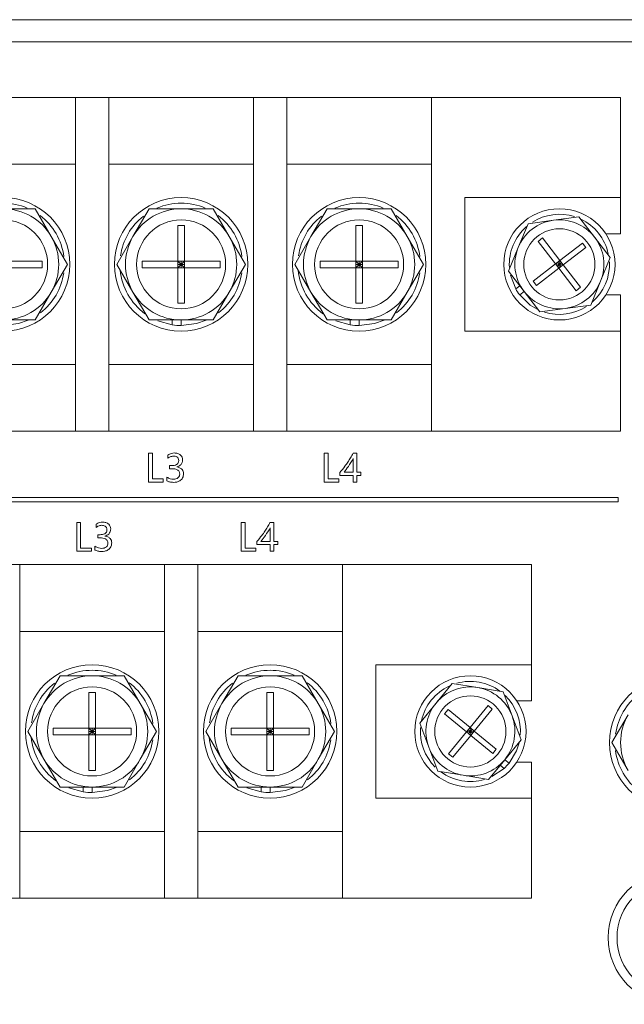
# Model space of a CAD drawing. Header units: millimetres. Extents: x -1555 to -959, y 252 to 1266.
# Tile 20 of 24: x -1114 to -1059, y 439 to 527. Entities that reach past the tile are written whole.
import ezdxf

# ---------------------------------------------------------------- set-up
doc = ezdxf.new("R2010")
doc.units = ezdxf.units.MM

msp = doc.modelspace()

# ---------------------------------------------------------------- linework, layer by layer
at = {"color": 0, "linetype": 'ByBlock', "lineweight": 5}
for p, q in [((-1479.618, 527.268), (-1039.618, 527.268)), ((-1041.618, 525.268), (-1477.618, 525.268)), ((-1121.618, 520.268), (-1108.618, 520.268)), ((-1105.618, 520.268), (-1108.618, 520.268)), ((-1108.618, 490.268), (-1108.618, 520.268)), ((-1105.618, 490.268), (-1105.618, 520.268)), ((-1105.618, 520.268), (-1092.618, 520.268)), ((-1089.618, 520.268), (-1092.618, 520.268)), ((-1092.618, 490.268), (-1092.618, 520.268)), ((-1089.618, 490.268), (-1089.618, 520.268)), ((-1089.618, 520.268), (-1076.618, 520.268)), ((-1059.618, 520.268), (-1076.618, 520.268)), ((-1076.618, 490.268), (-1076.618, 520.268)), ((-1059.618, 520.268), (-1059.618, 511.268)), ((-1108.618, 514.268), (-1121.618, 514.268)), ((-1092.618, 514.268), (-1105.618, 514.268)), ((-1076.618, 514.268), (-1089.618, 514.268)), ((-1059.618, 511.268), (-1073.618, 511.268)), ((-1073.618, 499.268), (-1073.618, 511.268)), ((-1059.618, 511.268), (-1059.618, 508.018)), ((-1115.118, 510.268), (-1112.231, 510.268)), ((-1112.231, 510.268), (-1110.788, 507.768)), ((-1103.448, 507.768), (-1102.004, 510.268)), ((-1102.004, 510.268), (-1099.118, 510.268)), ((-1099.118, 510.268), (-1096.231, 510.268)), ((-1096.231, 510.268), (-1094.788, 507.768)), ((-1087.448, 507.768), (-1086.004, 510.268)), ((-1086.004, 510.268), (-1083.118, 510.268)), ((-1083.118, 510.268), (-1080.231, 510.268)), ((-1080.231, 510.268), (-1078.788, 507.768)), ((-1067.937, 508.926), (-1065.648, 509.232)), ((-1065.648, 509.232), (-1063.359, 509.539)), ((-1063.359, 509.539), (-1061.949, 507.71)), ((-1099.418, 508.768), (-1098.818, 508.768)), ((-1099.418, 505.568), (-1099.418, 508.768)), ((-1098.818, 508.768), (-1098.818, 505.568)), ((-1083.418, 508.768), (-1082.818, 508.768)), ((-1083.418, 505.568), (-1083.418, 508.768)), ((-1082.818, 508.768), (-1082.818, 505.568)), ((-1068.816, 506.791), (-1067.937, 508.926)), ((-1110.788, 507.768), (-1109.344, 505.268)), ((-1104.891, 505.268), (-1103.448, 507.768)), ((-1094.788, 507.768), (-1093.344, 505.268)), ((-1088.891, 505.268), (-1087.448, 507.768)), ((-1078.788, 507.768), (-1077.344, 505.268)), ((-1067.025, 507.333), (-1066.629, 507.638)), ((-1065.468, 505.313), (-1067.025, 507.333)), ((-1066.629, 507.638), (-1065.072, 505.618)), ((-1061.949, 507.71), (-1060.54, 505.88)), ((-1059.618, 508.018), (-1060.942, 508.018)), ((-1069.696, 504.655), (-1068.816, 506.791)), ((-1065.072, 505.618), (-1063.053, 507.175)), ((-1062.747, 506.779), (-1064.767, 505.222)), ((-1063.053, 507.175), (-1062.747, 506.779)), ((-1114.818, 505.568), (-1111.618, 505.568)), ((-1111.618, 505.568), (-1111.618, 504.968)), ((-1102.618, 505.568), (-1099.418, 505.568)), ((-1102.618, 504.968), (-1102.618, 505.568)), ((-1098.818, 505.568), (-1099.418, 505.568)), ((-1099.418, 505.568), (-1099.418, 504.968)), ((-1099.118, 505.268), (-1099.418, 505.568)), ((-1099.118, 505.268), (-1099.118, 505.568)), ((-1099.118, 505.268), (-1098.818, 505.568)), ((-1098.818, 505.568), (-1095.618, 505.568)), ((-1098.818, 504.968), (-1098.818, 505.568)), ((-1095.618, 505.568), (-1095.618, 504.968)), ((-1086.618, 504.968), (-1086.618, 505.568)), ((-1086.618, 505.568), (-1083.418, 505.568)), ((-1082.818, 505.568), (-1083.418, 505.568)), ((-1083.418, 505.568), (-1083.418, 504.968)), ((-1083.118, 505.268), (-1083.418, 505.568)), ((-1083.118, 505.268), (-1082.818, 505.568)), ((-1083.118, 505.268), (-1083.118, 505.568)), ((-1082.818, 504.968), (-1082.818, 505.568)), ((-1082.818, 505.568), (-1079.618, 505.568)), ((-1079.618, 505.568), (-1079.618, 504.968)), ((-1065.072, 505.618), (-1065.468, 505.313)), ((-1065.118, 505.268), (-1065.072, 505.618)), ((-1064.767, 505.222), (-1065.072, 505.618)), ((-1060.54, 505.88), (-1061.419, 503.745)), ((-1111.618, 504.968), (-1114.818, 504.968)), ((-1109.344, 505.268), (-1110.788, 502.768)), ((-1103.448, 502.768), (-1104.891, 505.268)), ((-1099.418, 504.968), (-1102.618, 504.968)), ((-1099.118, 505.268), (-1099.418, 505.268)), ((-1099.418, 504.968), (-1099.118, 505.268)), ((-1099.418, 504.968), (-1098.818, 504.968)), ((-1099.418, 501.768), (-1099.418, 504.968)), ((-1099.118, 504.968), (-1099.118, 505.268)), ((-1099.118, 505.268), (-1098.818, 504.968)), ((-1098.818, 505.268), (-1099.118, 505.268)), ((-1098.818, 504.968), (-1098.818, 501.768)), ((-1095.618, 504.968), (-1098.818, 504.968)), ((-1093.344, 505.268), (-1094.788, 502.768)), ((-1087.448, 502.768), (-1088.891, 505.268)), ((-1083.418, 504.968), (-1086.618, 504.968)), ((-1083.418, 504.968), (-1083.118, 505.268)), ((-1083.118, 505.268), (-1083.418, 505.268)), ((-1083.418, 504.968), (-1082.818, 504.968)), ((-1083.418, 501.768), (-1083.418, 504.968)), ((-1083.118, 504.968), (-1083.118, 505.268)), ((-1083.118, 505.268), (-1082.818, 504.968)), ((-1082.818, 505.268), (-1083.118, 505.268)), ((-1079.618, 504.968), (-1082.818, 504.968)), ((-1082.818, 504.968), (-1082.818, 501.768)), ((-1077.344, 505.268), (-1078.788, 502.768)), ((-1067.488, 503.757), (-1065.468, 505.313)), ((-1065.163, 504.917), (-1067.183, 503.36)), ((-1065.468, 505.313), (-1065.163, 504.917)), ((-1065.468, 505.313), (-1065.118, 505.268)), ((-1065.316, 505.115), (-1065.118, 505.268)), ((-1065.118, 505.268), (-1065.27, 505.466)), ((-1065.118, 505.268), (-1065.163, 504.917)), ((-1065.163, 504.917), (-1064.767, 505.222)), ((-1063.606, 502.897), (-1065.163, 504.917)), ((-1065.118, 505.268), (-1064.92, 505.42)), ((-1064.965, 505.07), (-1065.118, 505.268)), ((-1065.118, 505.268), (-1064.767, 505.222)), ((-1064.767, 505.222), (-1063.21, 503.203)), ((-1068.286, 502.826), (-1069.696, 504.655)), ((-1069.509, 504.286), (-1069.041, 503.064)), ((-1069.041, 503.064), (-1068.683, 503.341)), ((-1067.183, 503.36), (-1067.488, 503.757)), ((-1063.21, 503.203), (-1063.606, 502.897)), ((-1061.419, 503.745), (-1062.298, 501.609)), ((-1110.788, 502.768), (-1112.231, 500.268)), ((-1102.004, 500.268), (-1103.448, 502.768)), ((-1094.788, 502.768), (-1096.231, 500.268)), ((-1086.004, 500.268), (-1087.448, 502.768)), ((-1078.788, 502.768), (-1080.231, 500.268)), ((-1068.286, 502.826), (-1068.682, 502.521)), ((-1066.876, 500.997), (-1068.286, 502.826)), ((-1060.942, 502.518), (-1059.618, 502.518)), ((-1059.618, 502.518), (-1059.618, 499.268)), ((-1098.818, 501.768), (-1099.418, 501.768)), ((-1082.818, 501.768), (-1083.418, 501.768)), ((-1064.587, 501.303), (-1066.876, 500.997)), ((-1062.298, 501.609), (-1064.587, 501.303)), ((-1112.231, 500.268), (-1115.118, 500.268)), ((-1099.118, 500.268), (-1102.004, 500.268)), ((-1099.918, 499.826), (-1099.918, 500.268)), ((-1096.231, 500.268), (-1099.118, 500.268)), ((-1099.118, 500.268), (-1099.118, 499.768)), ((-1083.118, 500.268), (-1086.004, 500.268)), ((-1083.918, 499.826), (-1083.918, 500.268)), ((-1080.231, 500.268), (-1083.118, 500.268)), ((-1083.118, 500.268), (-1083.118, 499.768)), ((-1101.219, 500.185), (-1099.918, 499.826)), ((-1085.219, 500.185), (-1083.918, 499.826)), ((-1073.618, 499.268), (-1059.618, 499.268)), ((-1059.618, 499.268), (-1059.618, 490.268)), ((-1121.618, 496.268), (-1108.618, 496.268)), ((-1105.618, 496.268), (-1092.618, 496.268)), ((-1089.618, 496.268), (-1076.618, 496.268)), ((-1108.618, 490.268), (-1121.618, 490.268)), ((-1105.618, 490.268), (-1108.618, 490.268)), ((-1092.618, 490.268), (-1105.618, 490.268)), ((-1089.618, 490.268), (-1092.618, 490.268)), ((-1076.618, 490.268), (-1089.618, 490.268)), ((-1059.618, 490.268), (-1076.618, 490.268)), ((-1102.04, 488.275), (-1101.695, 488.275)), ((-1102.04, 485.697), (-1102.04, 488.275)), ((-1101.695, 488.275), (-1101.695, 485.98)), ((-1100.311, 487.827), (-1100.311, 488.11)), ((-1086.257, 485.697), (-1086.257, 488.275)), ((-1086.257, 488.275), (-1085.911, 488.275)), ((-1085.911, 488.275), (-1085.911, 485.98)), ((-1083.669, 488.275), (-1083.333, 488.275)), ((-1083.333, 488.275), (-1083.333, 486.578)), ((-1100.154, 486.892), (-1100.154, 487.175)), ((-1100.154, 487.175), (-1099.951, 487.175)), ((-1099.517, 487.055), (-1099.517, 487.048)), ((-1083.648, 486.578), (-1083.648, 487.802)), ((-1100.405, 485.799), (-1100.405, 486.145)), ((-1099.94, 486.892), (-1100.154, 486.892)), ((-1084.842, 486.295), (-1084.842, 486.563)), ((-1083.648, 486.295), (-1084.842, 486.295)), ((-1084.477, 486.578), (-1083.648, 486.578)), ((-1083.648, 485.697), (-1083.648, 486.295)), ((-1083.333, 486.578), (-1082.956, 486.578)), ((-1082.956, 486.295), (-1083.333, 486.295)), ((-1083.333, 486.295), (-1083.333, 485.697)), ((-1082.956, 486.578), (-1082.956, 486.295)), ((-1100.72, 485.697), (-1102.04, 485.697)), ((-1101.695, 485.98), (-1100.72, 485.98)), ((-1100.72, 485.98), (-1100.72, 485.697)), ((-1084.937, 485.697), (-1086.257, 485.697)), ((-1085.911, 485.98), (-1084.937, 485.98)), ((-1084.937, 485.98), (-1084.937, 485.697)), ((-1083.333, 485.697), (-1083.648, 485.697)), ((-1059.825, 484.306), (-1162.414, 484.306)), ((-1059.825, 483.906), (-1059.825, 484.306)), ((-1162.414, 483.906), (-1059.825, 483.906)), ((-1108.498, 479.478), (-1108.498, 482.057)), ((-1108.498, 482.057), (-1108.152, 482.057)), ((-1108.152, 482.057), (-1108.152, 479.761)), ((-1106.769, 481.608), (-1106.769, 481.891)), ((-1093.721, 479.478), (-1093.721, 482.057)), ((-1093.721, 482.057), (-1093.375, 482.057)), ((-1093.375, 482.057), (-1093.375, 479.761)), ((-1091.133, 482.057), (-1090.797, 482.057)), ((-1090.797, 482.057), (-1090.797, 480.359)), ((-1106.611, 480.673), (-1106.611, 480.956)), ((-1106.611, 480.956), (-1106.408, 480.956)), ((-1105.975, 480.836), (-1105.975, 480.829)), ((-1091.111, 480.359), (-1091.111, 481.583)), ((-1106.863, 479.581), (-1106.863, 479.926)), ((-1106.398, 480.673), (-1106.611, 480.673)), ((-1092.306, 480.076), (-1092.306, 480.344)), ((-1091.111, 480.076), (-1092.306, 480.076)), ((-1091.941, 480.359), (-1091.111, 480.359)), ((-1091.111, 479.478), (-1091.111, 480.076)), ((-1090.797, 480.359), (-1090.419, 480.359)), ((-1090.419, 480.076), (-1090.797, 480.076)), ((-1090.797, 480.076), (-1090.797, 479.478)), ((-1090.419, 480.359), (-1090.419, 480.076)), ((-1107.177, 479.478), (-1108.498, 479.478)), ((-1108.152, 479.761), (-1107.177, 479.761)), ((-1107.177, 479.761), (-1107.177, 479.478)), ((-1092.4, 479.478), (-1093.721, 479.478)), ((-1093.375, 479.761), (-1092.4, 479.761)), ((-1092.4, 479.761), (-1092.4, 479.478)), ((-1090.797, 479.478), (-1091.111, 479.478)), ((-1113.618, 478.268), (-1116.618, 478.268)), ((-1113.618, 448.268), (-1113.618, 478.268)), ((-1113.618, 478.268), (-1100.618, 478.268)), ((-1100.618, 448.268), (-1100.618, 478.268)), ((-1097.618, 478.268), (-1100.618, 478.268)), ((-1097.618, 448.268), (-1097.618, 478.268)), ((-1097.618, 478.268), (-1084.618, 478.268)), ((-1067.618, 478.268), (-1084.618, 478.268)), ((-1084.618, 448.268), (-1084.618, 478.268)), ((-1067.618, 478.268), (-1067.618, 469.268)), ((-1100.618, 472.268), (-1113.618, 472.268)), ((-1084.618, 472.268), (-1097.618, 472.268)), ((-1067.618, 469.268), (-1081.618, 469.268)), ((-1081.618, 457.268), (-1081.618, 469.268)), ((-1067.618, 469.268), (-1067.618, 466.018)), ((-1111.448, 465.768), (-1110.004, 468.268)), ((-1110.004, 468.268), (-1107.118, 468.268)), ((-1107.118, 468.268), (-1104.231, 468.268)), ((-1104.231, 468.268), (-1102.788, 465.768)), ((-1095.448, 465.768), (-1094.004, 468.268)), ((-1094.004, 468.268), (-1091.118, 468.268)), ((-1091.118, 468.268), (-1088.231, 468.268)), ((-1088.231, 468.268), (-1086.788, 465.768)), ((-1076.208, 465.808), (-1074.741, 467.592)), ((-1074.741, 467.592), (-1072.463, 467.214)), ((-1107.418, 466.768), (-1106.818, 466.768)), ((-1107.418, 463.568), (-1107.418, 466.768)), ((-1106.818, 466.768), (-1106.818, 463.568)), ((-1091.418, 466.768), (-1090.818, 466.768)), ((-1091.418, 463.568), (-1091.418, 466.768)), ((-1090.818, 466.768), (-1090.818, 463.568)), ((-1072.463, 467.214), (-1070.185, 466.836)), ((-1070.185, 466.836), (-1069.373, 464.674)), ((-1112.891, 463.268), (-1111.448, 465.768)), ((-1102.788, 465.768), (-1101.344, 463.268)), ((-1096.891, 463.268), (-1095.448, 465.768)), ((-1086.788, 465.768), (-1085.344, 463.268)), ((-1077.674, 464.024), (-1076.208, 465.808)), ((-1067.618, 466.018), (-1068.942, 466.018)), ((-1075.439, 464.853), (-1075.122, 465.239)), ((-1073.47, 463.233), (-1075.439, 464.853)), ((-1075.122, 465.239), (-1073.152, 463.62)), ((-1073.152, 463.62), (-1071.533, 465.59)), ((-1071.146, 465.272), (-1072.766, 463.302)), ((-1071.533, 465.59), (-1071.146, 465.272)), ((-1076.862, 461.862), (-1077.674, 464.024)), ((-1069.373, 464.674), (-1068.561, 462.512)), ((-1060.391, 462.268), (-1058.948, 464.768)), ((-1111.448, 460.768), (-1112.891, 463.268)), ((-1110.618, 462.968), (-1110.618, 463.568)), ((-1110.618, 463.568), (-1107.418, 463.568)), ((-1107.418, 463.568), (-1107.418, 462.968)), ((-1106.818, 463.568), (-1107.418, 463.568)), ((-1107.118, 463.268), (-1107.418, 463.568)), ((-1107.418, 462.968), (-1107.118, 463.268)), ((-1107.118, 463.268), (-1107.418, 463.268)), ((-1107.118, 463.268), (-1106.818, 463.568)), ((-1107.118, 463.268), (-1107.118, 463.568)), ((-1106.818, 463.268), (-1107.118, 463.268)), ((-1107.118, 462.968), (-1107.118, 463.268)), ((-1107.118, 463.268), (-1106.818, 462.968)), ((-1106.818, 462.968), (-1106.818, 463.568)), ((-1106.818, 463.568), (-1103.618, 463.568)), ((-1103.618, 463.568), (-1103.618, 462.968)), ((-1101.344, 463.268), (-1102.788, 460.768)), ((-1095.448, 460.768), (-1096.891, 463.268)), ((-1094.618, 462.968), (-1094.618, 463.568)), ((-1094.618, 463.568), (-1091.418, 463.568)), ((-1090.818, 463.568), (-1091.418, 463.568)), ((-1091.418, 463.568), (-1091.418, 462.968)), ((-1091.118, 463.268), (-1091.418, 463.568)), ((-1091.118, 463.268), (-1091.418, 463.268)), ((-1091.418, 462.968), (-1091.118, 463.268)), ((-1091.118, 463.268), (-1091.118, 463.568)), ((-1091.118, 463.268), (-1090.818, 463.568)), ((-1091.118, 462.968), (-1091.118, 463.268)), ((-1091.118, 463.268), (-1090.818, 462.968)), ((-1090.818, 463.268), (-1091.118, 463.268)), ((-1090.818, 462.968), (-1090.818, 463.568)), ((-1090.818, 463.568), (-1087.618, 463.568)), ((-1087.618, 463.568), (-1087.618, 462.968)), ((-1085.344, 463.268), (-1086.788, 460.768)), ((-1075.089, 461.264), (-1073.47, 463.233)), ((-1073.152, 463.62), (-1073.47, 463.233)), ((-1073.118, 463.268), (-1073.47, 463.233)), ((-1073.47, 463.233), (-1073.083, 462.916)), ((-1073.118, 463.268), (-1073.311, 463.427)), ((-1073.118, 463.268), (-1073.276, 463.075)), ((-1072.766, 463.302), (-1073.152, 463.62)), ((-1073.118, 463.268), (-1073.152, 463.62)), ((-1072.959, 463.461), (-1073.118, 463.268)), ((-1073.118, 463.268), (-1072.766, 463.302)), ((-1073.083, 462.916), (-1073.118, 463.268)), ((-1072.925, 463.109), (-1073.118, 463.268)), ((-1073.083, 462.916), (-1072.766, 463.302)), ((-1072.766, 463.302), (-1070.796, 461.683)), ((-1107.418, 462.968), (-1110.618, 462.968)), ((-1107.418, 462.968), (-1106.818, 462.968)), ((-1107.418, 459.768), (-1107.418, 462.968)), ((-1106.818, 462.968), (-1106.818, 459.768)), ((-1103.618, 462.968), (-1106.818, 462.968)), ((-1091.418, 462.968), (-1094.618, 462.968)), ((-1091.418, 462.968), (-1090.818, 462.968)), ((-1091.418, 459.768), (-1091.418, 462.968)), ((-1087.618, 462.968), (-1090.818, 462.968)), ((-1090.818, 462.968), (-1090.818, 459.768)), ((-1073.083, 462.916), (-1074.703, 460.946)), ((-1071.113, 461.297), (-1073.083, 462.916)), ((-1068.561, 462.512), (-1070.028, 460.728)), ((-1058.948, 459.768), (-1060.391, 462.268)), ((-1076.051, 459.7), (-1076.862, 461.862)), ((-1070.796, 461.683), (-1071.113, 461.297)), ((-1110.004, 458.268), (-1111.448, 460.768)), ((-1102.788, 460.768), (-1104.231, 458.268)), ((-1094.004, 458.268), (-1095.448, 460.768)), ((-1086.788, 460.768), (-1088.231, 458.268)), ((-1074.703, 460.946), (-1075.089, 461.264)), ((-1070.028, 460.728), (-1071.494, 458.944)), ((-1070.028, 460.728), (-1069.641, 460.41)), ((-1068.942, 460.518), (-1067.618, 460.518)), ((-1067.618, 460.518), (-1067.618, 457.268)), ((-1106.818, 459.768), (-1107.418, 459.768)), ((-1090.818, 459.768), (-1091.418, 459.768)), ((-1073.773, 459.322), (-1076.051, 459.7)), ((-1071.176, 459.208), (-1070.091, 459.938)), ((-1070.091, 459.938), (-1070.44, 460.226)), ((-1071.494, 458.944), (-1073.773, 459.322)), ((-1107.118, 458.268), (-1110.004, 458.268)), ((-1109.219, 458.185), (-1107.918, 457.826)), ((-1107.918, 457.826), (-1107.918, 458.268)), ((-1104.231, 458.268), (-1107.118, 458.268)), ((-1107.118, 458.268), (-1107.118, 457.768)), ((-1091.118, 458.268), (-1094.004, 458.268)), ((-1093.219, 458.185), (-1091.918, 457.826)), ((-1091.918, 457.826), (-1091.918, 458.268)), ((-1088.231, 458.268), (-1091.118, 458.268)), ((-1091.118, 458.268), (-1091.118, 457.768)), ((-1081.618, 457.268), (-1067.618, 457.268)), ((-1067.618, 457.268), (-1067.618, 448.268)), ((-1113.618, 454.268), (-1100.618, 454.268)), ((-1097.618, 454.268), (-1084.618, 454.268)), ((-1113.618, 448.268), (-1116.618, 448.268)), ((-1100.618, 448.268), (-1113.618, 448.268)), ((-1097.618, 448.268), (-1100.618, 448.268)), ((-1084.618, 448.268), (-1097.618, 448.268)), ((-1067.618, 448.268), (-1084.618, 448.268))]:
    msp.add_line(p, q, dxfattribs=at)
at = {"color": 0, "linetype": 'ByBlock', "lineweight": 5, "flags": 128}
for points in [[(-1068.682, 502.521), (-1067.739, 501.61), (-1067.102, 501.229)], [(-1115.118, 499.768), (-1113.727, 499.947), (-1112.867, 500.249)], [(-1099.118, 499.768), (-1097.727, 499.947), (-1096.867, 500.249)], [(-1083.118, 499.768), (-1081.727, 499.947), (-1080.867, 500.249)], [(-1069.641, 460.41), (-1068.965, 461.533), (-1068.737, 462.239)], [(-1107.118, 457.768), (-1105.727, 457.947), (-1104.867, 458.249)], [(-1091.118, 457.768), (-1089.727, 457.947), (-1088.867, 458.249)]]:
    msp.add_lwpolyline(points, dxfattribs=at)
at = {"color": 0, "linetype": 'ByBlock', "lineweight": 5}
for centre, radius in [((-1115.118, 505.268), 6), ((-1099.118, 505.268), 6), ((-1083.118, 505.268), 6), ((-1065.118, 505.268), 5), ((-1115.118, 505.268), 4), ((-1099.118, 505.268), 4), ((-1083.118, 505.268), 4), ((-1065.118, 505.268), 3.2), ((-1107.118, 463.268), 6), ((-1091.118, 463.268), 6), ((-1073.118, 463.268), 5), ((-1054.618, 462.268), 6), ((-1107.118, 463.268), 4), ((-1091.118, 463.268), 4), ((-1073.118, 463.268), 3.2), ((-1054.739, 444.731), 6), ((-1054.739, 444.731), 5.2)]:
    msp.add_circle(centre, radius, dxfattribs=at)
for centre, radius, start, end in [((-1115.118, 505.268), 5.5, 66.78673, 113.29214), ((-1115.118, 505.268), 5, 30, 90), ((-1099.118, 505.268), 5, 90, 150), ((-1099.118, 505.268), 5.5, 66.78673, 113.29214), ((-1099.118, 505.268), 5, 30, 90), ((-1083.118, 505.268), 5, 90, 150), ((-1083.118, 505.268), 5.5, 66.78673, 113.29214), ((-1083.118, 505.268), 5, 30, 90), ((-1115.118, 505.268), 5.5, 7.36181, 52.86342), ((-1099.118, 505.268), 5.5, 128.07069, 172.04082), ((-1099.118, 505.268), 5.5, 7.36181, 52.86342), ((-1083.118, 505.268), 5.5, 128.07069, 172.04082), ((-1083.118, 505.268), 5.5, 7.36181, 52.86342), ((-1065.118, 505.268), 4, 97.6229, 157.6229), ((-1065.118, 505.268), 4.5, 72.571, 122.52843), ((-1065.118, 505.268), 4, 37.6229, 97.6229), ((-1065.118, 505.268), 4.5, 12.13267, 64.71796), ((-1065.118, 505.268), 4.5, 131.04919, 183.50201), ((-1115.118, 505.268), 5, 330, 30), ((-1099.118, 505.268), 5, 150, 210), ((-1099.118, 505.268), 5, 330, 30), ((-1083.118, 505.268), 5, 150, 210), ((-1083.118, 505.268), 5, 330, 30), ((-1065.118, 505.268), 4, 337.6229, 37.6229), ((-1065.118, 505.268), 4, 157.6229, 217.6229), ((-1099.118, 505.268), 5.5, 185.40885, 233.73218), ((-1083.118, 505.268), 5.5, 185.40885, 233.73218), ((-1065.118, 505.268), 4.5, 310.92843, 2.87348), ((-1115.118, 505.268), 5.5, 307.7815, 351.96617), ((-1099.118, 505.268), 5.5, 307.7815, 351.96617), ((-1083.118, 505.268), 5.5, 307.7815, 351.96617), ((-1065.118, 505.268), 4.5, 209.31779, 217.6229), ((-1065.118, 505.268), 4, 277.6229, 337.6229), ((-1115.118, 505.268), 5, 270, 330), ((-1099.118, 505.268), 5, 210, 270), ((-1099.118, 505.268), 5, 270, 330), ((-1083.118, 505.268), 5, 210, 270), ((-1083.118, 505.268), 5, 270, 330), ((-1065.118, 505.268), 4, 217.6229, 277.6229), ((-1065.118, 505.268), 4.5, 252.7041, 302.94017), ((-1099.118, 505.268), 5.5, 261.6364, 270), ((-1083.118, 505.268), 5.5, 261.6364, 270), ((-1107.118, 463.268), 5.5, 66.78673, 113.29214), ((-1091.118, 463.268), 5.5, 66.78673, 113.29214), ((-1107.118, 463.268), 5.5, 128.07069, 172.04082), ((-1107.118, 463.268), 5, 90, 150), ((-1107.118, 463.268), 5, 30, 90), ((-1107.118, 463.268), 5.5, 7.36181, 52.86342), ((-1091.118, 463.268), 5.5, 128.07069, 172.04082), ((-1091.118, 463.268), 5, 90, 150), ((-1091.118, 463.268), 5, 30, 90), ((-1091.118, 463.268), 5.5, 7.36181, 52.86342), ((-1073.118, 463.268), 4.5, 53.88334, 105.82838), ((-1073.118, 463.268), 4.5, 115.08758, 167.67287), ((-1073.118, 463.268), 4, 80.57781, 140.57781), ((-1073.118, 463.268), 4, 20.57781, 80.57781), ((-1054.618, 462.268), 5.5, 127.7815, 171.96617), ((-1107.118, 463.268), 5, 150, 210), ((-1107.118, 463.268), 5, 330, 30), ((-1091.118, 463.268), 5, 150, 210), ((-1091.118, 463.268), 5, 330, 30), ((-1073.118, 463.268), 4, 140.57781, 200.57781), ((-1073.118, 463.268), 4.5, 355.65901, 45.89508), ((-1073.118, 463.268), 4, 320.57781, 20.57781), ((-1054.618, 462.268), 5, 150, 210), ((-1073.118, 463.268), 4.5, 175.52591, 225.48334), ((-1107.118, 463.268), 5.5, 185.40885, 233.73218), ((-1107.118, 463.268), 5.5, 307.7815, 351.96617), ((-1091.118, 463.268), 5.5, 185.40885, 233.73218), ((-1091.118, 463.268), 5.5, 307.7815, 351.96617), ((-1073.118, 463.268), 4, 200.57781, 260.57781), ((-1054.618, 462.268), 5.5, 187.36181, 232.86342), ((-1107.118, 463.268), 5, 210, 270), ((-1107.118, 463.268), 5, 270, 330), ((-1091.118, 463.268), 5, 210, 270), ((-1091.118, 463.268), 5, 270, 330), ((-1073.118, 463.268), 4, 260.57781, 320.57781), ((-1073.118, 463.268), 4.5, 312.2727, 320.57781), ((-1073.118, 463.268), 4.5, 234.00409, 286.45691), ((-1107.118, 463.268), 5.5, 261.6364, 270), ((-1091.118, 463.268), 5.5, 261.6364, 270)]:
    msp.add_arc(centre, radius, start, end, dxfattribs=at)
for points, knots in [([(-1100.311, 488.11), (-1100.209, 488.174), (-1100.028, 488.289), (-1099.814, 488.301), (-1099.72, 488.307)], [0, 0, 0, 0, 0.559241, 1, 1, 1, 1]), ([(-1099.806, 488.024), (-1099.91, 488.011), (-1100.096, 487.988), (-1100.245, 487.877), (-1100.311, 487.827)], [0, 0, 0, 0, 0.558847, 1, 1, 1, 1]), ([(-1099.336, 487.616), (-1099.341, 487.683), (-1099.35, 487.817), (-1099.524, 488.007), (-1099.699, 488.017), (-1099.806, 488.024)], [0, 0, 0, 0, 0.281381, 0.55997, 1, 1, 1, 1]), ([(-1099.72, 488.307), (-1099.62, 488.3), (-1099.42, 488.288), (-1099.172, 488.145), (-1099.013, 487.933), (-1098.998, 487.775), (-1098.991, 487.696)], [0, 0, 0, 0, 0.28073, 0.560253, 0.780025, 1, 1, 1, 1]), ([(-1084.842, 486.563), (-1084.691, 486.744), (-1084.443, 487.042), (-1084.134, 487.487), (-1083.885, 487.872), (-1083.741, 488.141), (-1083.669, 488.275)], [0, 0, 0, 0, 0.339962, 0.559985, 0.779998, 1, 1, 1, 1]), ([(-1099.951, 487.175), (-1099.804, 487.182), (-1099.62, 487.192), (-1099.443, 487.318), (-1099.354, 487.434), (-1099.344, 487.543), (-1099.336, 487.616)], [0, 0, 0, 0, 0.498966, 0.624677, 0.750262, 1, 1, 1, 1]), ([(-1098.991, 487.696), (-1098.997, 487.612), (-1099.01, 487.443), (-1099.183, 487.177), (-1099.391, 487.101), (-1099.517, 487.055)], [0, 0, 0, 0, 0.280935, 0.560813, 1, 1, 1, 1]), ([(-1099.517, 487.048), (-1099.428, 487.033), (-1099.25, 487.002), (-1099.04, 486.851), (-1098.914, 486.649), (-1098.902, 486.508), (-1098.896, 486.437)], [0, 0, 0, 0, 0.280479, 0.560013, 0.779881, 1, 1, 1, 1]), ([(-1083.648, 487.802), (-1083.788, 487.564), (-1084.039, 487.138), (-1084.343, 486.749), (-1084.477, 486.578)], [0, 0, 0, 0, 0.5599345, 1, 1, 1, 1]), ([(-1100.405, 486.145), (-1100.303, 486.082), (-1100.121, 485.969), (-1099.908, 485.955), (-1099.814, 485.949)], [0, 0, 0, 0, 0.55944, 1, 1, 1, 1]), ([(-1099.242, 486.416), (-1099.251, 486.497), (-1099.265, 486.619), (-1099.37, 486.744), (-1099.572, 486.875), (-1099.777, 486.885), (-1099.94, 486.892)], [0, 0, 0, 0, 0.249139, 0.374684, 0.50037, 1, 1, 1, 1]), ([(-1098.896, 486.437), (-1098.912, 486.31), (-1098.944, 486.056), (-1099.214, 485.801), (-1099.517, 485.681), (-1099.715, 485.671), (-1099.814, 485.666)], [0, 0, 0, 0, 0.279077, 0.55816, 0.778831, 1, 1, 1, 1]), ([(-1099.814, 485.949), (-1099.736, 485.953), (-1099.581, 485.963), (-1099.383, 486.066), (-1099.259, 486.232), (-1099.248, 486.355), (-1099.242, 486.416)], [0, 0, 0, 0, 0.280773, 0.560181, 0.779883, 1, 1, 1, 1]), ([(-1099.814, 485.666), (-1099.93, 485.669), (-1100.136, 485.676), (-1100.323, 485.762), (-1100.405, 485.799)], [0, 0, 0, 0, 0.560396, 1, 1, 1, 1]), ([(-1106.769, 481.891), (-1106.667, 481.955), (-1106.485, 482.07), (-1106.272, 482.082), (-1106.178, 482.088)], [0, 0, 0, 0, 0.559241, 1, 1, 1, 1]), ([(-1106.263, 481.805), (-1106.367, 481.792), (-1106.553, 481.769), (-1106.703, 481.658), (-1106.769, 481.608)], [0, 0, 0, 0, 0.558822, 1, 1, 1, 1]), ([(-1105.794, 481.397), (-1105.799, 481.465), (-1105.808, 481.598), (-1105.981, 481.788), (-1106.156, 481.798), (-1106.263, 481.805)], [0, 0, 0, 0, 0.281381, 0.55997, 1, 1, 1, 1]), ([(-1106.178, 482.088), (-1106.077, 482.082), (-1105.877, 482.069), (-1105.629, 481.926), (-1105.471, 481.714), (-1105.456, 481.556), (-1105.448, 481.477)], [0, 0, 0, 0, 0.28073, 0.560253, 0.780025, 1, 1, 1, 1]), ([(-1092.306, 480.344), (-1092.155, 480.525), (-1091.906, 480.824), (-1091.598, 481.268), (-1091.349, 481.653), (-1091.205, 481.922), (-1091.133, 482.057)], [0, 0, 0, 0, 0.339956, 0.559985, 0.779998, 1, 1, 1, 1]), ([(-1106.408, 480.956), (-1106.261, 480.964), (-1106.077, 480.973), (-1105.9, 481.099), (-1105.812, 481.215), (-1105.801, 481.325), (-1105.794, 481.397)], [0, 0, 0, 0, 0.498981, 0.624679, 0.750262, 1, 1, 1, 1]), ([(-1105.448, 481.477), (-1105.454, 481.393), (-1105.467, 481.224), (-1105.641, 480.959), (-1105.848, 480.882), (-1105.975, 480.836)], [0, 0, 0, 0, 0.280935, 0.560813, 1, 1, 1, 1]), ([(-1105.975, 480.829), (-1105.885, 480.814), (-1105.707, 480.784), (-1105.498, 480.632), (-1105.372, 480.431), (-1105.36, 480.289), (-1105.354, 480.218)], [0, 0, 0, 0, 0.280479, 0.560013, 0.779881, 1, 1, 1, 1]), ([(-1091.111, 481.583), (-1091.251, 481.345), (-1091.502, 480.919), (-1091.807, 480.53), (-1091.941, 480.359)], [0, 0, 0, 0, 0.559925, 1, 1, 1, 1]), ([(-1106.863, 479.926), (-1106.761, 479.863), (-1106.578, 479.75), (-1106.365, 479.736), (-1106.271, 479.73)], [0, 0, 0, 0, 0.559431, 1, 1, 1, 1]), ([(-1105.7, 480.198), (-1105.709, 480.279), (-1105.722, 480.4), (-1105.827, 480.525), (-1106.029, 480.656), (-1106.234, 480.666), (-1106.398, 480.673)], [0, 0, 0, 0, 0.249139, 0.374684, 0.50037, 1, 1, 1, 1]), ([(-1105.354, 480.218), (-1105.37, 480.091), (-1105.401, 479.837), (-1105.671, 479.582), (-1105.974, 479.462), (-1106.172, 479.452), (-1106.271, 479.447)], [0, 0, 0, 0, 0.279077, 0.55816, 0.778831, 1, 1, 1, 1]), ([(-1106.271, 479.73), (-1106.193, 479.734), (-1106.038, 479.744), (-1105.84, 479.847), (-1105.716, 480.013), (-1105.705, 480.136), (-1105.7, 480.198)], [0, 0, 0, 0, 0.280773, 0.560181, 0.779883, 1, 1, 1, 1]), ([(-1106.271, 479.447), (-1106.387, 479.45), (-1106.594, 479.457), (-1106.781, 479.543), (-1106.863, 479.581)], [0, 0, 0, 0, 0.560409, 1, 1, 1, 1])]:
    msp.add_open_spline(points, degree=3, knots=knots, dxfattribs=at)

doc.saveas('drawing.dxf')
